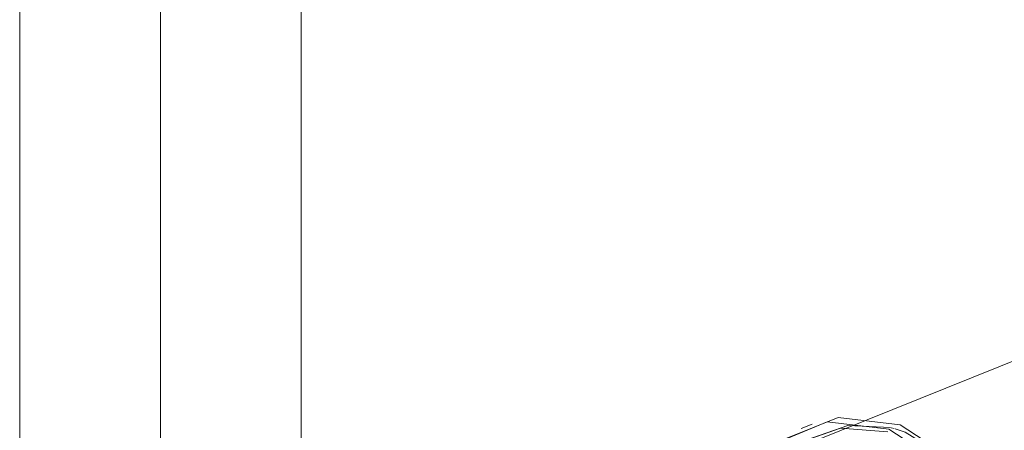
# Model space of a CAD drawing. Header units: millimetres. Extents: x -121 to 34184, y -147 to 33428.
# Tile 242 of 256: x 29420 to 29805, y 9101 to 9262. Entities that reach past the tile are written whole.
import ezdxf

# ---------------------------------------------------------------- set-up
doc = ezdxf.new("R2010")
doc.units = ezdxf.units.MM
doc.linetypes.add('ADSK_Осевая', pattern=[700, 500, -100, 0, -100])
doc.layers.add('P-PIPE-____-CNTR', color=3, linetype='ADSK_Осевая', lineweight=20)
doc.layers.add('P-PIPE-____-OTLN', color=3, linetype='Continuous', lineweight=20)

# ---------------------------------------------------------------- blocks, each defined once
blk = doc.blocks.new('ADSK_ППР_Тройник канализационный_Составной - Тройник канализационный-1734383-_3D_ копия 1 копия 1')
at = {"layer": 'P-PIPE-____-OTLN', "color": 22}
blk.add_line((50870.97, 9103.62), (50866.6, 9101.95), dxfattribs=at)
at = {"layer": 'P-PIPE-____-OTLN', "color": 9}
blk.add_line((50901.83, 9102.16), (50902.92, 9101.87), dxfattribs=at)
at = {"layer": 'P-PIPE-____-OTLN', "color": 22}
for points in [[(50849.49, 9090.45, 0), (50854.95, 9095.42, 0), (50876.75, 9104.54, 0), (50900.91, 9101.69, 0), (50922.64, 9087.44, 0), (50937.65, 9064.61, 0), (50941.27, 9052.88, 0)], [(50860.37, 9097.87, 0), (50881.12, 9106.21, 0), (50905.28, 9103.36, 0), (50927.02, 9089.11, 0), (50942.02, 9066.28, 0), (50945.96, 9053.22, 0)]]:
    blk.add_polyline3d(points, dxfattribs=at)
at = {"layer": 'P-PIPE-____-OTLN', "color": 9}
for points in [[(50868.5, 9097.34, 0), (50884.83, 9103.11, 0), (50901.56, 9102.22, 0)], [(50865.69, 9096.25, 0), (50881.95, 9102.01, 0), (50900.44, 9100.65, 0)], [(50903.38, 9101.75, 0), (50907.31, 9100.46, 0), (50925.73, 9088.95, 0)]]:
    blk.add_polyline3d(points, dxfattribs=at)

msp = doc.modelspace()

# ---------------------------------------------------------------- linework, layer by layer
at = {"layer": 'P-PIPE-____-CNTR', "color": 9}
msp.add_line((29475.3, 8964.27), (29475.3, 13315.07), dxfattribs=at)
msp.add_line((29475.3, 8964.27), (29475.3, 13315.07), dxfattribs=at)
at = {"layer": 'P-PIPE-____-OTLN', "color": 22}
for p, q in [((29420.3, 13326.54), (29420.3, 8916.25)), ((29530.3, 8916.25), (29530.3, 13326.54)), ((30248.41, 9305.09), (29705.36, 9086.77))]:
    msp.add_line(p, q, dxfattribs=at)

# ---------------------------------------------------------------- block references
msp.add_blockref('ADSK_ППР_Тройник канализационный_Составной - Тройник канализационный-1734383-_3D_ копия 1 копия 1', (-21140.83, 0), dxfattribs=at)

doc.saveas('drawing.dxf')
